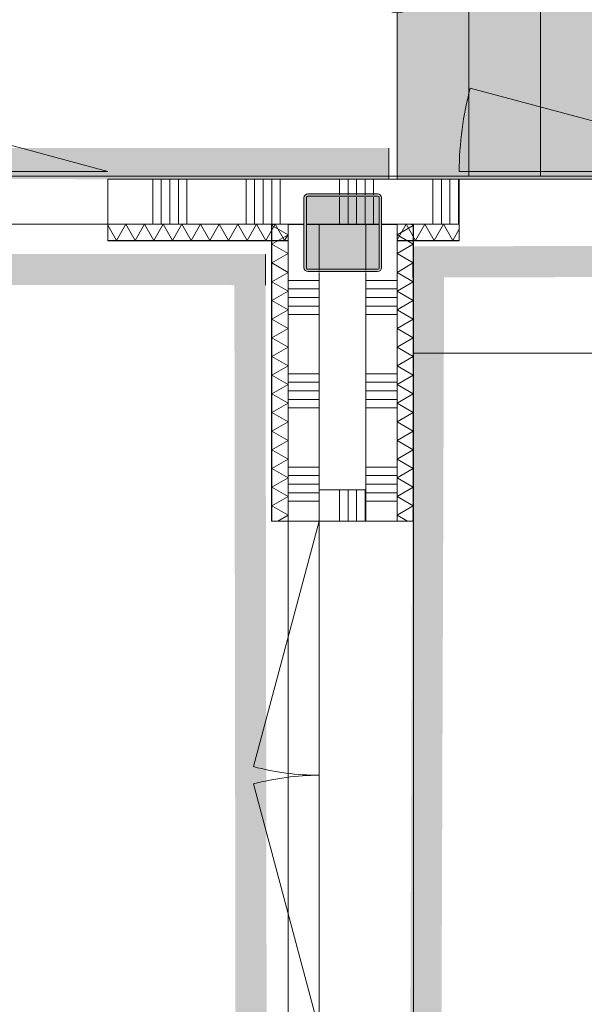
# Model space of a CAD drawing. Header units: millimetres. Extents: x -409 to 257590, y -7786 to 67330.
# Tile 77 of 210: x 44572 to 46387, y 18783 to 21947. Entities that reach past the tile are written whole.
import ezdxf

# ---------------------------------------------------------------- set-up
doc = ezdxf.new("R2010")
doc.units = ezdxf.units.MM
doc.header["$MEASUREMENT"] = 0
for name, color, linetype in [('Info Wandafwerking aanduiding', 7, 'Continuous'), ('Info Wandafwerking aanduiding Doorsnede-arcering', 7, 'Continuous'), ('New_22 NC Binnenwanden', 7, 'Continuous'), ('New_22 NC Binnenwanden Deuren', 7, 'Continuous'), ('New_22 NC Binnenwanden Doorsnede-arcering', 7, 'Continuous'), ('New_22 NC Binnenwanden Laagscheidingslijnen', 7, 'Continuous'), ('New_23 Vloeren', 7, 'Continuous'), ('New_24 Trappen', 7, 'Continuous'), ('New_24 Trappen Afdek-arcering', 7, 'Continuous'), ('New_Info Wandafwerking aanduiding', 7, 'Continuous'), ('New_Info Wandafwerking aanduiding Doorsnede-arcering', 7, 'Continuous'), ('New_Z Ruimtefuncties Zone omranding', 7, 'Continuous'), ('S-COLS-____-OTLN.RVT S', 7, 'Continuous'), ('S-COLS-____-OTLN.RVT S 2D arcering', 7, 'Continuous')]:
    doc.layers.add(name, color=color, linetype=linetype)
doc.linetypes.add('Regenwater', pattern='A,0,[1,UO-722 _wandafwerkingen 2e verdieping_2022-06-211.Shx,S=11.404762,R=0,X=0,Y=0.005006],-1499.5,0', length=1499.5)

# ---------------------------------------------------------------- blocks, each defined once
blk = doc.blocks.new('Slab_1_2', base_point=(0, 42578.3))
at = {"layer": 'New_23 Vloeren', "color": 1, "linetype": 'Continuous', "lineweight": 0, "flags": 128}
blk.add_lwpolyline([(45875, 22635), (45785, 22635), (45785, 21435), (49510, 21435), (49510, 23215, 0.231723), (49123.1, 24005), (45785, 24005), (45785, 22795), (45875, 22795)], format="xyb", close=True, dxfattribs=at)
blk = doc.blocks.new('Slab_5_2', base_point=(45785.9, 22645))
at = {"layer": 'New_24 Trappen Afdek-arcering', "linetype": 'Continuous', "lineweight": 0, "true_color": 0xffffff}
blk.add_hatch(color=7, dxfattribs=at).paths.add_polyline_path([(45785.9, 22645), (45785.9, 21445), (47080.5, 21445), (47080.5, 22645)])
at = {"layer": 'New_24 Trappen', "color": 9, "linetype": 'Continuous', "lineweight": 0, "flags": 128}
blk.add_lwpolyline([(45785.9, 22645), (47080.5, 22645), (47080.5, 21445), (45785.9, 21445)], close=True, dxfattribs=at)
blk = doc.blocks.new('Stair_4_2')
at = {"layer": 'New_24 Trappen', "color": 7, "linetype": 'Continuous', "lineweight": 0}
for p, q in [((48225.9, 23995), (48225.9, 24130)), ((48225.9, 24130), (49119.6, 24130)), ((48225.9, 23995), (48225.9, 24130)), ((48225.9, 24130), (49119.6, 24130)), ((49119.6, 24130), (49119.6, 23995)), ((49119.6, 24130), (49119.6, 23995)), ((45785.9, 22795.4), (45785.9, 23995)), ((45785.9, 23995), (48085.9, 23995)), ((45785.9, 22795.4), (45785.9, 23995)), ((45785.9, 23995), (46015.9, 23995)), ((46015.9, 22795.4), (46015.9, 23995)), ((46015.9, 23995), (46245.9, 23995)), ((46015.9, 23995), (46015.9, 22795.4)), ((46245.9, 22795.5), (46245.9, 23995)), ((46245.9, 23995), (46475.9, 23995)), ((46245.9, 23995), (46245.9, 22795.5)), ((46475.9, 22795.5), (46475.9, 23995)), ((46475.9, 23995), (46705.9, 23995)), ((46475.9, 23995), (46475.9, 22795.5)), ((46705.9, 22795.5), (46705.9, 23995)), ((46705.9, 23995), (46935.9, 23995)), ((46705.9, 23995), (46705.9, 22795.5)), ((46935.9, 22795.5), (46935.9, 23995)), ((46935.9, 23995), (47165.9, 23995)), ((46935.9, 23995), (46935.9, 22795.5)), ((47165.9, 22795.5), (47165.9, 23995)), ((47165.9, 23995), (47395.9, 23995)), ((47165.9, 23995), (47165.9, 22795.5)), ((47395.9, 22795.5), (47395.9, 23995)), ((47395.9, 23995), (47625.9, 23995)), ((47395.9, 23995), (47395.9, 22795.5)), ((47625.9, 22795.5), (47625.9, 23995)), ((47625.9, 23995), (47855.9, 23995)), ((47625.9, 23995), (47625.9, 22795.5)), ((47855.9, 22795.5), (47855.9, 23995)), ((47855.9, 23995), (48085.9, 23995)), ((47855.9, 23995), (47855.9, 22795.5)), ((48085.9, 23995), (48225.9, 23995)), ((48085.9, 23995), (48085.9, 22795.5)), ((48085.9, 22795.5), (48085.9, 23995)), ((48085.9, 23995), (48225.9, 23995)), ((48085.9, 23995), (48085.9, 22795.5)), ((46035.9, 23645.5), (45785.9, 23395.4)), ((46015.9, 23395.4), (45785.9, 23395.4)), ((45785.9, 23395.4), (46035.9, 23145.5)), ((48085.9, 23395.5), (46015.9, 23395.4)), ((48825.9, 23395.5), (48085.9, 23395.5)), ((48825.9, 22045), (48825.9, 23395.5)), ((49500, 23215), (49500, 21445)), ((49500, 23215), (49500, 21445)), ((48085.9, 22795.5), (45785.9, 22795.4)), ((46015.9, 22795.4), (45785.9, 22795.4)), ((46245.9, 22795.5), (46015.9, 22795.4)), ((46475.9, 22795.5), (46245.9, 22795.5)), ((46705.9, 22795.5), (46475.9, 22795.5)), ((46935.9, 22795.5), (46705.9, 22795.5)), ((47165.9, 22795.5), (46935.9, 22795.5)), ((47395.9, 22795.5), (47165.9, 22795.5)), ((47625.9, 22795.5), (47395.9, 22795.5)), ((47855.9, 22795.5), (47625.9, 22795.5)), ((48085.9, 22795.5), (47855.9, 22795.5)), ((48225.9, 22795.5), (48085.9, 22795.5)), ((48225.9, 22795.5), (48085.9, 22795.5)), ((48225.9, 22645), (48225.9, 22795.5)), ((48225.9, 22645), (48225.9, 22795.5)), ((45785.9, 21445), (45785.9, 22645)), ((45785.9, 22645), (48085.9, 22645)), ((45785.9, 21445), (45785.9, 22645)), ((45785.9, 22645), (46015.9, 22645)), ((46015.9, 22645), (46015.9, 21445)), ((46015.9, 21445), (46015.9, 22645)), ((46015.9, 22645), (46245.9, 22645)), ((46245.9, 22645), (46245.9, 21445)), ((46245.9, 21445), (46245.9, 22645)), ((46245.9, 22645), (46475.9, 22645)), ((46475.9, 22645), (46475.9, 21445)), ((46475.9, 21445), (46475.9, 22645)), ((46475.9, 22645), (46705.9, 22645)), ((46705.9, 22645), (46705.9, 21445)), ((46705.9, 21445), (46705.9, 22645)), ((46705.9, 22645), (46935.9, 22645)), ((46935.9, 22645), (46935.9, 21445)), ((46935.9, 21445), (46935.9, 22645)), ((46935.9, 22645), (47165.9, 22645)), ((47165.9, 22645), (47165.9, 21445)), ((47165.9, 21445), (47165.9, 22645)), ((47165.9, 22645), (47395.9, 22645)), ((47395.9, 22645), (47395.9, 21445)), ((47395.9, 21445), (47395.9, 22645)), ((47395.9, 22645), (47625.9, 22645)), ((47625.9, 22645), (47625.9, 21445)), ((47625.9, 21445), (47625.9, 22645)), ((47625.9, 22645), (47855.9, 22645)), ((47855.9, 22645), (47855.9, 21445)), ((47855.9, 21445), (47855.9, 22645)), ((47855.9, 22645), (48085.9, 22645)), ((48085.9, 22645), (48225.9, 22645)), ((48085.9, 21445), (48085.9, 22645)), ((48085.9, 22645), (48085.9, 21445)), ((48085.9, 21445), (48085.9, 22645)), ((48085.9, 22645), (48225.9, 22645)), ((45785.9, 22045), (46015.9, 22045)), ((46015.9, 22045), (48085.9, 22045)), ((48085.9, 22045), (48825.9, 22045)), ((48085.9, 21445), (45785.9, 21445)), ((46015.9, 21445), (45785.9, 21445)), ((46245.9, 21445), (46015.9, 21445)), ((46475.9, 21445), (46245.9, 21445)), ((46705.9, 21445), (46475.9, 21445)), ((46935.9, 21445), (46705.9, 21445)), ((47165.9, 21445), (46935.9, 21445)), ((47395.9, 21445), (47165.9, 21445)), ((47625.9, 21445), (47395.9, 21445)), ((47855.9, 21445), (47625.9, 21445)), ((48085.9, 21445), (47855.9, 21445)), ((48225.8, 21445), (48085.9, 21445)), ((48225.8, 21445), (48085.9, 21445)), ((48225.8, 21310), (48225.8, 21445)), ((48225.8, 21310), (48225.8, 21445)), ((49500, 21445), (49280, 21445)), ((49280, 21445), (49280, 21310)), ((49500, 21445), (49280, 21445)), ((49280, 21445), (49280, 21310)), ((49280, 21310), (48225.8, 21310)), ((49280, 21310), (48225.8, 21310))]:
    blk.add_line(p, q, dxfattribs=at)
for centre, radius, start, end in [((48510.1, 23215), 989.9, 0, 51.9947), ((48510.1, 23215), 989.9, 0, 51.9947), ((45785.9, 22045), 75, 89.9976, 269.9976), ((45785.9, 22045), 75, 269.9976, 89.9976)]:
    blk.add_arc(centre, radius, start, end, dxfattribs=at)
blk = doc.blocks.new('*X49')
at = {"layer": 'New_22 NC Binnenwanden Doorsnede-arcering', "color": 254, "linetype": 'Continuous', "lineweight": 0, "true_color": 0xe9ebeb}
for p, q in [((45000, 21435), (45000, 21398.3)), ((45027.4, 21435), (45027.4, 21398.3)), ((45054.9, 21435), (45054.9, 21398.3)), ((45082.3, 21435), (45082.3, 21398.3)), ((45109.7, 21435), (45109.7, 21398.3)), ((45300, 21435), (45300, 21398.3)), ((45327.4, 21435), (45327.4, 21398.3)), ((45354.9, 21435), (45354.9, 21398.3)), ((45382.3, 21435), (45382.3, 21398.3)), ((45409.7, 21435), (45409.7, 21398.3)), ((45600, 21435), (45600, 21398.3)), ((45627.4, 21435), (45627.4, 21398.3)), ((45654.9, 21435), (45654.9, 21398.3)), ((45682.3, 21435), (45682.3, 21398.3)), ((45709.7, 21435), (45709.7, 21398.3)), ((45900, 21435), (45900, 21398.3)), ((45927.4, 21435), (45927.4, 21398.3)), ((45954.9, 21435), (45954.9, 21398.3)), ((45982.3, 21435), (45982.3, 21398.3)), ((45000, 21398.3), (45000, 21290)), ((45027.4, 21398.3), (45027.4, 21290)), ((45054.9, 21398.3), (45054.9, 21290)), ((45082.3, 21398.3), (45082.3, 21290)), ((45109.7, 21398.3), (45109.7, 21290)), ((45300, 21398.3), (45300, 21290)), ((45327.4, 21398.3), (45327.4, 21290)), ((45354.9, 21398.3), (45354.9, 21290)), ((45382.3, 21398.3), (45382.3, 21290)), ((45409.7, 21398.3), (45409.7, 21290)), ((45600, 21398.3), (45600, 21385)), ((45627.4, 21398.3), (45627.4, 21385)), ((45654.9, 21398.3), (45654.9, 21385)), ((45682.3, 21398.3), (45682.3, 21385)), ((45709.7, 21398.3), (45709.7, 21385)), ((45900, 21398.3), (45900, 21290)), ((45927.4, 21398.3), (45927.4, 21290)), ((45954.9, 21398.3), (45954.9, 21290)), ((45982.3, 21398.3), (45982.3, 21290))]:
    blk.add_line(p, q, dxfattribs=at)
blk = doc.blocks.new('*X55')
at = {"layer": 'New_22 NC Binnenwanden Doorsnede-arcering', "color": 254, "linetype": 'Continuous', "lineweight": 0, "true_color": 0xe9ebeb}
for p, q in [((45600, 21377), (45600, 21290)), ((45627.4, 21377), (45627.4, 21290)), ((45654.9, 21377), (45654.9, 21290)), ((45682.3, 21377), (45682.3, 21290)), ((45709.7, 21377), (45709.7, 21290))]:
    blk.add_line(p, q, dxfattribs=at)
blk = doc.blocks.new('D2 22')
at = {"layer": 'New_22 NC Binnenwanden Deuren', "color": 1, "linetype": 'Continuous', "lineweight": 0}
for p, q in [((-817, 0), (-27.8, 211.5)), ((817, 0), (27.8, 211.5)), ((-817, 0), (0, 0)), ((817, 0), (0, 0))]:
    blk.add_line(p, q, dxfattribs=at)
at = {"layer": 'New_22 NC Binnenwanden Deuren', "color": 7, "linetype": 'Continuous', "lineweight": 0}
for p, q in [((-817, -25), (-817, -139)), ((-817, -25), (-817, -139)), ((817, -25), (817, -139)), ((817, -25), (817, -139)), ((-817, -139), (-817, -170)), ((817, -139), (817, -170))]:
    blk.add_line(p, q, dxfattribs=at)
at = {"layer": 'New_22 NC Binnenwanden Deuren', "color": 1, "linetype": 'Continuous', "lineweight": 0}
for centre, start, end in [((-817, 0), 0, 15), ((817, 0), 165, 180)]:
    blk.add_arc(centre, 817, start, end, dxfattribs=at)
blk = doc.blocks.new('D1 22')
at = {"layer": 'New_22 NC Binnenwanden Deuren', "color": 1, "linetype": 'Continuous', "lineweight": 0}
for q in [(-481.8, 267.6), (-517, 0)]:
    blk.add_line((517, 0), q, dxfattribs=at)
at = {"layer": 'New_22 NC Binnenwanden Deuren', "color": 7, "linetype": 'Continuous', "lineweight": 0}
for p, q in [((-517, -25), (-517, -139)), ((-517, -25), (-517, -139)), ((517, -25), (517, -139)), ((517, -25), (517, -139)), ((-517, -139), (-517, -170)), ((517, -139), (517, -170))]:
    blk.add_line(p, q, dxfattribs=at)
at = {"layer": 'New_22 NC Binnenwanden Deuren', "color": 1, "linetype": 'Continuous', "lineweight": 0}
blk.add_arc((517, 0), 1034, 165, 180, dxfattribs=at)
blk = doc.blocks.new('Wall_3_2', base_point=(33309.9, 21290))
at = {"layer": 'New_22 NC Binnenwanden', "color": 8, "linetype": 'Continuous', "lineweight": 0, "true_color": 0x778488}
for p, q in [((44855.1, 21435), (44855.1, 21321)), ((45985, 21435), (45985, 21321)), ((44855.1, 21321), (44855.1, 21290)), ((45985, 21321), (45985, 21290))]:
    blk.add_line(p, q, dxfattribs=at)
at = {"layer": 'New_22 NC Binnenwanden', "color": 8, "linetype": 'Continuous', "lineweight": 0, "true_color": 0x778488, "flags": 128}
for points in [[(45985, 21435), (44855.1, 21435)], [(44855.1, 21290), (45485, 21290)], [(45493, 21290), (45727, 21290)], [(45735, 21290), (45985, 21290)]]:
    blk.add_lwpolyline(points, dxfattribs=at)
at = {"layer": 'New_22 NC Binnenwanden', "color": 8, "lineweight": 0, "true_color": 0x778488}
for name in ['*X49', '*X55']:
    blk.add_blockref(name, (0, 0), dxfattribs=at)
at = {"layer": 'New_22 NC Binnenwanden Deuren', "color": 1, "linetype": 'Continuous', "lineweight": 0, "zscale": 1000}
blk.add_blockref('D1 22', (46502, 21460), dxfattribs=at)
at = {"layer": 'New_22 NC Binnenwanden Deuren', "color": 1, "linetype": 'Continuous', "lineweight": 0, "xscale": -1, "zscale": 1000}
blk.add_blockref('D2 22', (44038.1, 21460), dxfattribs=at)
blk = doc.blocks.new('*X224')
at = {"layer": 'New_22 NC Binnenwanden Doorsnede-arcering', "color": 254, "linetype": 'Continuous', "lineweight": 0, "true_color": 0xe9ebeb}
for p, q in [((45685, 21109.7), (45785, 21109.7)), ((45685, 21082.3), (45785, 21082.3)), ((45685, 21054.9), (45785, 21054.9)), ((45685, 21027.4), (45785, 21027.4)), ((45685, 21000), (45785, 21000)), ((45685, 20809.7), (45785, 20809.7)), ((45685, 20782.3), (45785, 20782.3)), ((45685, 20754.9), (45785, 20754.9)), ((45685, 20727.4), (45785, 20727.4)), ((45685, 20700), (45785, 20700)), ((45685, 20509.7), (45785, 20509.7)), ((45685, 20482.3), (45785, 20482.3)), ((45685, 20454.9), (45785, 20454.9)), ((45685, 20427.4), (45785, 20427.4)), ((45685, 20400), (45785, 20400))]:
    blk.add_line(p, q, dxfattribs=at)
blk = doc.blocks.new('*X233')
at = {"layer": 'New_22 NC Binnenwanden Doorsnede-arcering', "color": 254, "linetype": 'Continuous', "lineweight": 0, "true_color": 0xe9ebeb}
for p, q in [((45435, 21109.7), (45535, 21109.7)), ((45435, 21082.3), (45535, 21082.3)), ((45435, 21054.9), (45535, 21054.9)), ((45435, 21027.4), (45535, 21027.4)), ((45435, 21000), (45535, 21000)), ((45435, 20809.7), (45535, 20809.7)), ((45435, 20782.3), (45535, 20782.3)), ((45435, 20754.9), (45535, 20754.9)), ((45435, 20727.4), (45535, 20727.4)), ((45435, 20700), (45535, 20700)), ((45435, 20509.7), (45535, 20509.7)), ((45435, 20482.3), (45535, 20482.3)), ((45435, 20454.9), (45535, 20454.9)), ((45435, 20427.4), (45535, 20427.4)), ((45435, 20400), (45535, 20400))]:
    blk.add_line(p, q, dxfattribs=at)
blk = doc.blocks.new('D2 22_3')
at = {"layer": 'New_22 NC Binnenwanden Deuren', "color": 1, "linetype": 'Continuous', "lineweight": 0}
for p, q in [((-817, 0), (-27.8, 211.5)), ((817, 0), (27.8, 211.5)), ((-817, 0), (0, 0)), ((817, 0), (0, 0))]:
    blk.add_line(p, q, dxfattribs=at)
at = {"layer": 'New_22 NC Binnenwanden Deuren', "color": 7, "linetype": 'Continuous', "lineweight": 0}
for p, q in [((-817, 100), (-817, 0)), ((817, 100), (817, 0)), ((-817, 0), (-817, -139)), ((-817, 0), (-817, -139)), ((817, 0), (817, -139)), ((817, 0), (817, -139)), ((-817, -139), (-817, -150)), ((-817, -150), (-817, -250)), ((817, -139), (817, -150)), ((817, -150), (817, -250))]:
    blk.add_line(p, q, dxfattribs=at)
at = {"layer": 'New_22 NC Binnenwanden Deuren', "color": 1, "linetype": 'Continuous', "lineweight": 0}
for centre, start, end in [((-817, 0), 0, 15), ((817, 0), 165, 180)]:
    blk.add_arc(centre, 817, start, end, dxfattribs=at)
blk = doc.blocks.new('Wall_36_2', base_point=(45610, 325))
at = {"layer": 'New_22 NC Binnenwanden', "color": 8, "linetype": 'Continuous', "lineweight": 0, "true_color": 0x778488}
for p, q in [((45435, 20336.4), (45535, 20336.4)), ((45535, 20336.4), (45674, 20336.4)), ((45674, 20336.4), (45685, 20336.4)), ((45685, 20336.4), (45785, 20336.4))]:
    blk.add_line(p, q, dxfattribs=at)
at = {"layer": 'New_22 NC Binnenwanden', "color": 8, "linetype": 'Continuous', "lineweight": 0, "true_color": 0x778488, "flags": 128}
for points in [[(45485, 21289), (45435, 21289)], [(45435, 21289), (45435, 20336.4)], [(45535, 21289), (45493, 21289)], [(45685, 21289), (45535, 21289)], [(45727, 21289), (45685, 21289)], [(45785, 21289), (45735, 21289)], [(45785, 20336.4), (45785, 21289)]]:
    blk.add_lwpolyline(points, dxfattribs=at)
at = {"layer": 'New_22 NC Binnenwanden Laagscheidingslijnen', "color": 8, "linetype": 'Continuous', "lineweight": 0, "true_color": 0x778488}
for p, q in [((45535, 21289), (45535, 21143)), ((45685, 21143), (45685, 21289)), ((45535, 21135), (45535, 20336.4)), ((45685, 20336.4), (45685, 21135))]:
    blk.add_line(p, q, dxfattribs=at)
at = {"layer": 'New_22 NC Binnenwanden', "color": 8, "lineweight": 0, "true_color": 0x778488}
for name in ['*X233', '*X224']:
    blk.add_blockref(name, (0, 0), dxfattribs=at)
at = {"layer": 'New_22 NC Binnenwanden Deuren', "color": 1, "linetype": 'Continuous', "lineweight": 0, "zscale": 1000, "rotation": 90}
blk.add_blockref('D2 22_3', (45535, 19519.4), dxfattribs=at)
blk = doc.blocks.new('*X466')
at = {"layer": 'New_22 NC Binnenwanden Doorsnede-arcering', "color": 254, "linetype": 'Continuous', "lineweight": 0, "true_color": 0xe9ebeb}
for p, q in [((44855.1, 21286.7), (44883.2, 21238)), ((44913.2, 21290), (44883.2, 21238)), ((44913.2, 21290), (44943.3, 21238)), ((44973.3, 21290), (44943.3, 21238)), ((44973.3, 21290), (45003.3, 21238)), ((45033.3, 21290), (45003.3, 21238)), ((45033.3, 21290), (45063.3, 21238)), ((45093.4, 21290), (45063.3, 21238)), ((45093.4, 21290), (45123.4, 21238)), ((45153.4, 21290), (45123.4, 21238)), ((45153.4, 21290), (45183.4, 21238)), ((45213.5, 21290), (45183.4, 21238)), ((45213.5, 21290), (45243.5, 21238)), ((45273.5, 21290), (45243.5, 21238)), ((45273.5, 21290), (45303.5, 21238)), ((45333.5, 21290), (45303.5, 21238)), ((45333.5, 21290), (45363.6, 21238)), ((45393.6, 21290), (45363.6, 21238)), ((45393.6, 21290), (45423.6, 21238)), ((45435, 21257.7), (45423.6, 21238))]:
    blk.add_line(p, q, dxfattribs=at)
blk = doc.blocks.new('D rechthoekige opening 22_9')
at = {"layer": 'New_22 NC Binnenwanden Deuren', "color": 9, "linetype": 'Continuous', "lineweight": 0}
for p, q in [((-817, 52), (-817, 53)), ((-817, 0), (-817, 52)), ((817, 52), (817, 53)), ((817, 0), (817, 52))]:
    blk.add_line(p, q, dxfattribs=at)
blk = doc.blocks.new('Wall_103_2', base_point=(33603, 21290))
at = {"layer": 'New_22 NC Binnenwanden', "color": 8, "linetype": 'Continuous', "lineweight": 0, "true_color": 0x778488}
for p, q in [((44855.1, 21290), (44855.1, 21238)), ((44855.1, 21238), (44855.1, 21237))]:
    blk.add_line(p, q, dxfattribs=at)
at = {"layer": 'New_22 NC Binnenwanden', "color": 8, "linetype": 'Continuous', "lineweight": 0, "true_color": 0x778488, "flags": 128}
for points in [[(45435, 21290), (44855.1, 21290)], [(45435, 21237), (45435, 21290)], [(44855.1, 21237), (45435, 21237)]]:
    blk.add_lwpolyline(points, dxfattribs=at)
at = {"layer": 'New_22 NC Binnenwanden Laagscheidingslijnen', "color": 8, "linetype": 'Continuous', "lineweight": 0, "true_color": 0x778488}
blk.add_line((44855.1, 21238), (45435, 21238), dxfattribs=at)
at = {"layer": 'New_22 NC Binnenwanden', "color": 8, "lineweight": 0, "true_color": 0x778488}
blk.add_blockref('*X466', (0, 0), dxfattribs=at)
at = {"layer": 'New_22 NC Binnenwanden Deuren', "color": 1, "linetype": 'Continuous', "lineweight": 0, "xscale": -1, "zscale": 1000, "rotation": 180}
blk.add_blockref('D rechthoekige opening 22_9', (44038.1, 21290), dxfattribs=at)
blk = doc.blocks.new('*X471')
at = {"layer": 'New_22 NC Binnenwanden Doorsnede-arcering', "color": 254, "linetype": 'Continuous', "lineweight": 0, "true_color": 0xe9ebeb}
for p, q in [((45813.9, 21290), (45785, 21239.9)), ((45813.9, 21290), (45843.9, 21238)), ((45873.9, 21290), (45843.9, 21238)), ((45873.9, 21290), (45904, 21238)), ((45934, 21290), (45904, 21238)), ((45934, 21290), (45964, 21238)), ((45985, 21274.4), (45964, 21238))]:
    blk.add_line(p, q, dxfattribs=at)
blk = doc.blocks.new('D rechthoekige opening 22_13')
at = {"layer": 'New_22 NC Binnenwanden Deuren', "color": 9, "linetype": 'Continuous', "lineweight": 0}
for p, q in [((-517, 59), (-517, 60)), ((-517, 7), (-517, 59)), ((517, 59), (517, 60)), ((517, 7), (517, 59))]:
    blk.add_line(p, q, dxfattribs=at)
blk = doc.blocks.new('Wall_104_2', base_point=(57670, 21290))
at = {"layer": 'New_22 NC Binnenwanden', "color": 8, "linetype": 'Continuous', "lineweight": 0, "true_color": 0x778488}
for p, q in [((45985, 21290), (45985, 21238)), ((45985, 21238), (45985, 21237))]:
    blk.add_line(p, q, dxfattribs=at)
at = {"layer": 'New_22 NC Binnenwanden', "color": 8, "linetype": 'Continuous', "lineweight": 0, "true_color": 0x778488, "flags": 128}
for points in [[(45985, 21290), (45785, 21290)], [(45785, 21290), (45785, 21237)], [(45785, 21237), (45985, 21237)]]:
    blk.add_lwpolyline(points, dxfattribs=at)
at = {"layer": 'New_22 NC Binnenwanden Laagscheidingslijnen', "color": 8, "linetype": 'Continuous', "lineweight": 0, "true_color": 0x778488}
blk.add_line((45785, 21238), (45985, 21238), dxfattribs=at)
at = {"layer": 'New_22 NC Binnenwanden', "color": 8, "lineweight": 0, "true_color": 0x778488}
blk.add_blockref('*X471', (0, 0), dxfattribs=at)
at = {"layer": 'New_22 NC Binnenwanden Deuren', "color": 1, "linetype": 'Continuous', "lineweight": 0, "xscale": -1, "zscale": 1000, "rotation": 180}
blk.add_blockref('D rechthoekige opening 22_13', (46502, 21297), dxfattribs=at)
blk = doc.blocks.new('*X484')
at = {"layer": 'New_22 NC Binnenwanden Doorsnede-arcering', "color": 254, "linetype": 'Continuous', "lineweight": 0, "true_color": 0xe9ebeb}
for p, q in [((45785, 21255.7), (45837, 21285.7)), ((45829.6, 21290), (45837, 21285.7)), ((45785, 21255.7), (45837, 21225.7)), ((45785, 21195.7), (45837, 21225.7)), ((45785, 21195.7), (45837, 21165.7)), ((45785, 21135.6), (45837, 21165.7)), ((45785, 21135.6), (45837, 21105.6)), ((45785, 21075.6), (45837, 21105.6)), ((45785, 21075.6), (45837, 21045.6)), ((45785, 21015.5), (45837, 21045.6)), ((45785, 21015.5), (45837, 20985.5)), ((45785, 20955.5), (45837, 20985.5)), ((45785, 20955.5), (45837, 20925.5)), ((45785, 20895.5), (45837, 20925.5)), ((45785, 20895.5), (45837, 20865.4)), ((45785, 20835.4), (45837, 20865.4)), ((45785, 20835.4), (45837, 20805.4)), ((45785, 20775.4), (45837, 20805.4)), ((45785, 20775.4), (45837, 20745.3)), ((45785, 20715.3), (45837, 20745.3)), ((45785, 20715.3), (45837, 20685.3)), ((45785, 20655.3), (45837, 20685.3)), ((45785, 20655.3), (45837, 20625.3)), ((45785, 20595.2), (45837, 20625.3)), ((45785, 20595.2), (45837, 20565.2)), ((45785, 20535.2), (45837, 20565.2)), ((45785, 20535.2), (45837, 20505.2)), ((45785, 20475.1), (45837, 20505.2)), ((45785, 20475.1), (45837, 20445.1)), ((45785, 20415.1), (45837, 20445.1)), ((45785, 20415.1), (45837, 20385.1)), ((45785, 20355.1), (45837, 20385.1)), ((45785, 20355.1), (45818.4, 20335.8))]:
    blk.add_line(p, q, dxfattribs=at)
blk = doc.blocks.new('D rechthoekige opening 22_15')
at = {"layer": 'New_22 NC Binnenwanden Deuren', "color": 9, "linetype": 'Continuous', "lineweight": 0}
for p, q in [((-816.7, 8), (-816.7, 60)), ((816.7, 8), (816.7, 60)), ((-816.7, 7), (-816.7, 8)), ((816.7, 7), (816.7, 8))]:
    blk.add_line(p, q, dxfattribs=at)
blk = doc.blocks.new('Wall_105_2', base_point=(45785, 21290))
at = {"layer": 'New_22 NC Binnenwanden', "color": 8, "linetype": 'Continuous', "lineweight": 0, "true_color": 0x778488}
for p, q in [((45837, 20335.8), (45785, 20335.8)), ((45838, 20335.8), (45837, 20335.8))]:
    blk.add_line(p, q, dxfattribs=at)
at = {"layer": 'New_22 NC Binnenwanden', "color": 8, "linetype": 'Continuous', "lineweight": 0, "true_color": 0x778488, "flags": 128}
for points in [[(45785, 21290), (45785, 20335.8)], [(45785, 21290), (45837, 21290)], [(45837, 21290), (45838, 21290)], [(45838, 20335.8), (45838, 21290)]]:
    blk.add_lwpolyline(points, dxfattribs=at)
at = {"layer": 'New_22 NC Binnenwanden Laagscheidingslijnen', "color": 8, "linetype": 'Continuous', "lineweight": 0, "true_color": 0x778488}
blk.add_line((45837, 20335.8), (45837, 21290), dxfattribs=at)
at = {"layer": 'New_22 NC Binnenwanden', "color": 8, "lineweight": 0, "true_color": 0x778488}
blk.add_blockref('*X484', (0, 0), dxfattribs=at)
at = {"layer": 'New_22 NC Binnenwanden Deuren', "color": 1, "linetype": 'Continuous', "lineweight": 0, "xscale": -1, "zscale": 1000, "rotation": 90}
blk.add_blockref('D rechthoekige opening 22_15', (45845, 19519.1), dxfattribs=at)
blk = doc.blocks.new('*X534')
at = {"layer": 'New_22 NC Binnenwanden Doorsnede-arcering', "color": 254, "linetype": 'Continuous', "lineweight": 0, "true_color": 0xe9ebeb}
for p, q in [((45390.4, 21290), (45383, 21285.7)), ((45435, 21255.7), (45383, 21285.7)), ((45435, 21255.7), (45383, 21225.7)), ((45435, 21195.7), (45383, 21225.7)), ((45435, 21195.7), (45383, 21165.7)), ((45435, 21135.6), (45383, 21165.7)), ((45435, 21135.6), (45383, 21105.6)), ((45435, 21075.6), (45383, 21105.6)), ((45435, 21075.6), (45383, 21045.6)), ((45435, 21015.5), (45383, 21045.6)), ((45435, 21015.5), (45383, 20985.5)), ((45435, 20955.5), (45383, 20985.5)), ((45435, 20955.5), (45383, 20925.5)), ((45435, 20895.5), (45383, 20925.5)), ((45435, 20895.5), (45383, 20865.4)), ((45435, 20835.4), (45383, 20865.4)), ((45435, 20835.4), (45383, 20805.4)), ((45435, 20775.4), (45383, 20805.4)), ((45435, 20775.4), (45383, 20745.3)), ((45435, 20715.3), (45383, 20745.3)), ((45435, 20715.3), (45383, 20685.3)), ((45435, 20655.3), (45383, 20685.3)), ((45435, 20655.3), (45383, 20625.3)), ((45435, 20595.2), (45383, 20625.3)), ((45435, 20595.2), (45383, 20565.2)), ((45435, 20535.2), (45383, 20565.2)), ((45435, 20535.2), (45383, 20505.2)), ((45435, 20475.1), (45383, 20505.2)), ((45435, 20475.1), (45383, 20445.1)), ((45435, 20415.1), (45383, 20445.1)), ((45435, 20415.1), (45383, 20385.1)), ((45435, 20355.1), (45383, 20385.1)), ((45435, 20355.1), (45401.6, 20335.8))]:
    blk.add_line(p, q, dxfattribs=at)
blk = doc.blocks.new('Wall_117_2', base_point=(45435, 21290))
at = {"layer": 'New_22 NC Binnenwanden', "color": 8, "linetype": 'Continuous', "lineweight": 0, "true_color": 0x778488}
for p, q in [((45382, 20335.8), (45383, 20335.8)), ((45383, 20335.8), (45435, 20335.8))]:
    blk.add_line(p, q, dxfattribs=at)
at = {"layer": 'New_22 NC Binnenwanden', "color": 8, "linetype": 'Continuous', "lineweight": 0, "true_color": 0x778488, "flags": 128}
for points in [[(45382, 21290), (45382, 20335.8)], [(45435, 21290), (45382, 21290)], [(45435, 20335.8), (45435, 21290)]]:
    blk.add_lwpolyline(points, dxfattribs=at)
at = {"layer": 'New_22 NC Binnenwanden Laagscheidingslijnen', "color": 8, "linetype": 'Continuous', "lineweight": 0, "true_color": 0x778488}
blk.add_line((45383, 21290), (45383, 20335.8), dxfattribs=at)
at = {"layer": 'New_22 NC Binnenwanden', "color": 8, "lineweight": 0, "true_color": 0x778488}
blk.add_blockref('*X534', (0, 0), dxfattribs=at)
at = {"layer": 'New_22 NC Binnenwanden Deuren', "color": 1, "linetype": 'Continuous', "lineweight": 0, "zscale": 1000, "rotation": 270}
blk.add_blockref('D rechthoekige opening 22_15', (45375, 19519.1), dxfattribs=at)
blk = doc.blocks.new('*X1357')
at = {"layer": 'New_22 NC Binnenwanden Doorsnede-arcering', "color": 254, "linetype": 'Continuous', "lineweight": 0, "true_color": 0xe9ebeb}
for p, q in [((45600, 20436.4), (45600, 20336.4)), ((45627.4, 20436.4), (45627.4, 20336.4)), ((45654.9, 20436.4), (45654.9, 20336.4)), ((45682.3, 20436.4), (45682.3, 20336.4))]:
    blk.add_line(p, q, dxfattribs=at)
blk = doc.blocks.new('Wall_317_2', base_point=(45535, 20336.4))
at = {"layer": 'New_22 NC Binnenwanden', "color": 8, "linetype": 'Continuous', "lineweight": 0, "true_color": 0x778488, "flags": 128}
for points in [[(45685, 20436.4), (45535, 20436.4)], [(45535, 20436.4), (45535, 20336.4)], [(45685, 20336.4), (45685, 20436.4)], [(45535, 20336.4), (45685, 20336.4)]]:
    blk.add_lwpolyline(points, dxfattribs=at)
at = {"layer": 'New_22 NC Binnenwanden', "color": 8, "lineweight": 0, "true_color": 0x778488}
blk.add_blockref('*X1357', (0, 0), dxfattribs=at)
blk = doc.blocks.new('Wall_428_2', base_point=(45785.9, 21435))
at = {"layer": 'Info Wandafwerking aanduiding Doorsnede-arcering', "linetype": 'Continuous', "lineweight": 0, "true_color": 0xd21034}
blk.add_hatch(color=242, dxfattribs=at).paths.add_polyline_path([(45785.9, 21435), (47395.9, 21435), (47395.9, 21535), (45785.9, 21535)])
at = {"layer": 'Info Wandafwerking aanduiding', "color": 9, "linetype": 'Continuous', "lineweight": 0, "flags": 128}
for points in [[(45785.9, 21535), (45785.9, 21435)], [(47395.9, 21535), (47395.9, 21435)]]:
    blk.add_lwpolyline(points, dxfattribs=at)
blk = doc.blocks.new('Wall_458_2', base_point=(42460, 21435.1))
at = {"layer": 'Info Wandafwerking aanduiding Doorsnede-arcering', "linetype": 'Continuous', "lineweight": 0}
blk.add_hatch(color=1, dxfattribs=at).paths.add_polyline_path([(42560, 21435.1), (45759, 21435), (45759, 21535), (42560, 21535.1)])
at = {"layer": 'Info Wandafwerking aanduiding', "color": 9, "linetype": 'Continuous', "lineweight": 0, "flags": 128}
blk.add_lwpolyline([(45759, 21535), (45759, 21435)], dxfattribs=at)
blk = doc.blocks.new('Column 419[102]_2', base_point=(0.5, 3))
at = {"layer": 'S-COLS-____-OTLN.RVT S 2D arcering', "linetype": 'Continuous', "lineweight": 0, "true_color": 0x778488}
h = blk.add_hatch(color=8, dxfattribs=at)
h.paths.add_polyline_path([(45485.5, 21151), (45486.5, 21146), (45489.3, 21141.8), (45493.5, 21138.9), (45498.5, 21138), (45722.5, 21138), (45727.5, 21138.9), (45731.7, 21141.8), (45734.5, 21146), (45735.5, 21151), (45735.5, 21375), (45734.5, 21379.9), (45731.7, 21384.1), (45727.5, 21387), (45722.5, 21388), (45498.5, 21388), (45493.5, 21387), (45489.3, 21384.1), (45486.5, 21379.9), (45485.5, 21375)])
h.paths.add_polyline_path([(45722.5, 21146), (45498.5, 21146), (45496.6, 21146.3), (45495, 21147.4), (45493.9, 21149), (45493.5, 21151), (45493.5, 21375), (45493.9, 21376.9), (45495, 21378.5), (45496.6, 21379.6), (45498.5, 21380), (45722.5, 21380), (45724.4, 21379.6), (45726.1, 21378.5), (45727.1, 21376.9), (45727.5, 21375), (45727.5, 21151), (45727.1, 21149), (45726.1, 21147.4), (45724.4, 21146.3)], flags=0)
blk.add_hatch(color=8, dxfattribs=at).paths.add_polyline_path([(45722.5, 21380), (45498.5, 21380), (45496.6, 21379.6), (45495, 21378.5), (45493.9, 21376.9), (45493.5, 21375), (45493.5, 21151), (45493.9, 21149), (45495, 21147.4), (45496.6, 21146.3), (45498.5, 21146), (45722.5, 21146), (45724.4, 21146.3), (45726.1, 21147.4), (45727.1, 21149), (45727.5, 21151), (45727.5, 21375), (45727.1, 21376.9), (45726.1, 21378.5), (45724.4, 21379.6)])
at = {"layer": 'S-COLS-____-OTLN.RVT S', "color": 1, "linetype": 'Continuous', "lineweight": 0}
for p, q in [((45486.5, 21379.9), (45485.5, 21375)), ((45485.5, 21375), (45485.5, 21151)), ((45489.3, 21384.1), (45486.5, 21379.9)), ((45493.5, 21387), (45489.3, 21384.1)), ((45498.5, 21388), (45493.5, 21387)), ((45493.5, 21375), (45493.9, 21376.9)), ((45493.5, 21151), (45493.5, 21375)), ((45493.9, 21376.9), (45495, 21378.5)), ((45495, 21378.5), (45496.6, 21379.6)), ((45496.6, 21379.6), (45498.5, 21380)), ((45722.5, 21388), (45498.5, 21388)), ((45498.5, 21380), (45722.5, 21380)), ((45727.5, 21387), (45722.5, 21388)), ((45722.5, 21380), (45724.4, 21379.6)), ((45724.4, 21379.6), (45726.1, 21378.5)), ((45726.1, 21378.5), (45727.1, 21376.9)), ((45727.1, 21376.9), (45727.5, 21375)), ((45731.7, 21384.1), (45727.5, 21387)), ((45727.5, 21375), (45727.5, 21151)), ((45734.5, 21379.9), (45731.7, 21384.1)), ((45735.5, 21375), (45734.5, 21379.9)), ((45735.5, 21151), (45735.5, 21375)), ((45485.5, 21151), (45486.5, 21146)), ((45486.5, 21146), (45489.3, 21141.8)), ((45489.3, 21141.8), (45493.5, 21138.9)), ((45493.9, 21149), (45493.5, 21151)), ((45493.5, 21138.9), (45498.5, 21138)), ((45495, 21147.4), (45493.9, 21149)), ((45496.6, 21146.3), (45495, 21147.4)), ((45498.5, 21146), (45496.6, 21146.3)), ((45722.5, 21146), (45498.5, 21146)), ((45498.5, 21138), (45722.5, 21138)), ((45724.4, 21146.3), (45722.5, 21146)), ((45722.5, 21138), (45727.5, 21138.9)), ((45726.1, 21147.4), (45724.4, 21146.3)), ((45727.1, 21149), (45726.1, 21147.4)), ((45727.5, 21151), (45727.1, 21149)), ((45727.5, 21138.9), (45731.7, 21141.8)), ((45731.7, 21141.8), (45734.5, 21146)), ((45734.5, 21146), (45735.5, 21151))]:
    blk.add_line(p, q, dxfattribs=at)
blk = doc.blocks.new('Wall_526_2', base_point=(57578.3, 21202))
at = {"layer": 'New_Info Wandafwerking aanduiding Doorsnede-arcering', "linetype": 'Continuous', "lineweight": 0, "true_color": 0x552178}
for points in [[(57528.6, 21251.9), (45936.5, 21219.1), (45936.2, 21119.1), (57528.1, 21151.9)], [(45836.2, 21118.9), (45936.2, 21119.1), (45836.5, 21218.9)], [(45836.5, 21218.9), (45936.2, 21119.1), (45936.5, 21219.1)]]:
    blk.add_hatch(color=187, dxfattribs=at).paths.add_polyline_path(points)
at = {"layer": 'New_Info Wandafwerking aanduiding', "color": 9, "linetype": 'Continuous', "lineweight": 0, "flags": 128}
blk.add_lwpolyline([(45836.5, 21218.9), (45836.2, 21118.9)], dxfattribs=at)
blk = doc.blocks.new('Wall_527_2', base_point=(45886.4, 21169))
at = {"layer": 'New_Info Wandafwerking aanduiding Doorsnede-arcering', "linetype": 'Continuous', "lineweight": 0, "true_color": 0x552178}
blk.add_hatch(color=187, dxfattribs=at).paths.add_polyline_path([(45836.2, 21118.9), (45764.2, 476.7), (45864.2, 476.4), (45936.2, 21119.1)])
blk = doc.blocks.new('Wall_533_2', base_point=(33654.6, 21148.6))
at = {"layer": 'New_Info Wandafwerking aanduiding Doorsnede-arcering', "linetype": 'Continuous', "lineweight": 0, "true_color": 0x552178}
for points in [[(33704.6, 21098.6), (45262.3, 21094.4), (45262.1, 21194.4), (33704.6, 21198.6)], [(45262.1, 21194.4), (45262.3, 21094.4), (45362.1, 21194.3)], [(45262.3, 21094.4), (45362.3, 21094.3), (45362.1, 21194.3)]]:
    blk.add_hatch(color=187, dxfattribs=at).paths.add_polyline_path(points)
at = {"layer": 'New_Info Wandafwerking aanduiding', "color": 9, "linetype": 'Continuous', "lineweight": 0, "flags": 128}
blk.add_lwpolyline([(45362.1, 21194.3), (45362.3, 21094.3)], dxfattribs=at)
blk = doc.blocks.new('Wall_534_2', base_point=(45312.2, 21144.3))
at = {"layer": 'New_Info Wandafwerking aanduiding Doorsnede-arcering', "linetype": 'Continuous', "lineweight": 0, "true_color": 0x552178}
blk.add_hatch(color=187, dxfattribs=at).paths.add_polyline_path([(45262.3, 21094.4), (45290.4, 2247.5), (45390.4, 2247.9), (45362.3, 21094.3)])

msp = doc.modelspace()

# ---------------------------------------------------------------- linework, layer by layer
at = {"layer": 'New_Z Ruimtefuncties Zone omranding', "color": 32, "linetype": 'Continuous', "lineweight": 0, "true_color": 0xba661c, "flags": 128}
msp.add_lwpolyline([(40410.5, 26150), (42460.4, 26150), (42460.4, 23945), (42240.4, 23945), (42240.4, 22465), (42460.4, 22465), (42460.4, 21445), (49510.5, 21445), (49510.4, 23225, 0.231733), (49123.5, 24015.1), (44710.4, 24015.1), (44710.4, 26150), (40410.5, 26150)], format="xyb", close=True, dxfattribs=at)
at = {"layer": 'New_Z Ruimtefuncties Zone omranding', "color": 142, "linetype": 'Continuous', "lineweight": 0, "true_color": 0x0ca2d3, "flags": 128}
for points in [[(33550, 21290), (33550, 323.9), (45435, 323.9), (45435, 18702.4), (45435, 20335.8), (45435, 21290)], [(45838, -89.1), (57723, -88.7), (57723, 20876.3), (45838, 20876.3), (45838, 19923.2), (45838, 18288.7)]]:
    msp.add_lwpolyline(points, close=True, dxfattribs=at)

# ---------------------------------------------------------------- block references
at = {"layer": 'Info Wandafwerking aanduiding', "color": 1, "lineweight": 0}
for name, p in [('Wall_458_2', (42460, 21435.1)), ('Wall_428_2', (45785.9, 21435))]:
    msp.add_blockref(name, p, dxfattribs=at)
at = {"layer": 'New_22 NC Binnenwanden', "color": 8, "lineweight": 0, "true_color": 0x778488}
for name, p in [('Wall_3_2', (33309.9, 21290)), ('Wall_103_2', (33603, 21290)), ('Wall_36_2', (45610, 325)), ('Wall_117_2', (45435, 21290)), ('Wall_104_2', (57670, 21290)), ('Wall_105_2', (45785, 21290)), ('Wall_317_2', (45535, 20336.4))]:
    msp.add_blockref(name, p, dxfattribs=at)
at = {"layer": 'New_23 Vloeren', "color": 1, "linetype": 'Continuous', "lineweight": 0}
msp.add_blockref('Slab_1_2', (0, 42578.3), dxfattribs=at)
at = {"layer": 'New_24 Trappen', "color": 7, "linetype": 'Regenwater', "lineweight": 0}
msp.add_blockref('Stair_4_2', (0, 0), dxfattribs=at)
at = {"layer": 'New_24 Trappen', "color": 9, "linetype": 'Continuous', "lineweight": 0}
msp.add_blockref('Slab_5_2', (45785.9, 22645), dxfattribs=at)
at = {"layer": 'New_Info Wandafwerking aanduiding', "color": 1, "lineweight": 0}
for name, p in [('Wall_526_2', (57578.3, 21202)), ('Wall_533_2', (33654.6, 21148.6)), ('Wall_527_2', (45886.4, 21169)), ('Wall_534_2', (45312.2, 21144.3))]:
    msp.add_blockref(name, p, dxfattribs=at)
at = {"layer": 'S-COLS-____-OTLN.RVT S', "color": 1, "linetype": 'Continuous', "lineweight": 0}
msp.add_blockref('Column 419[102]_2', (0.5, 3), dxfattribs=at)

doc.saveas('drawing.dxf')
